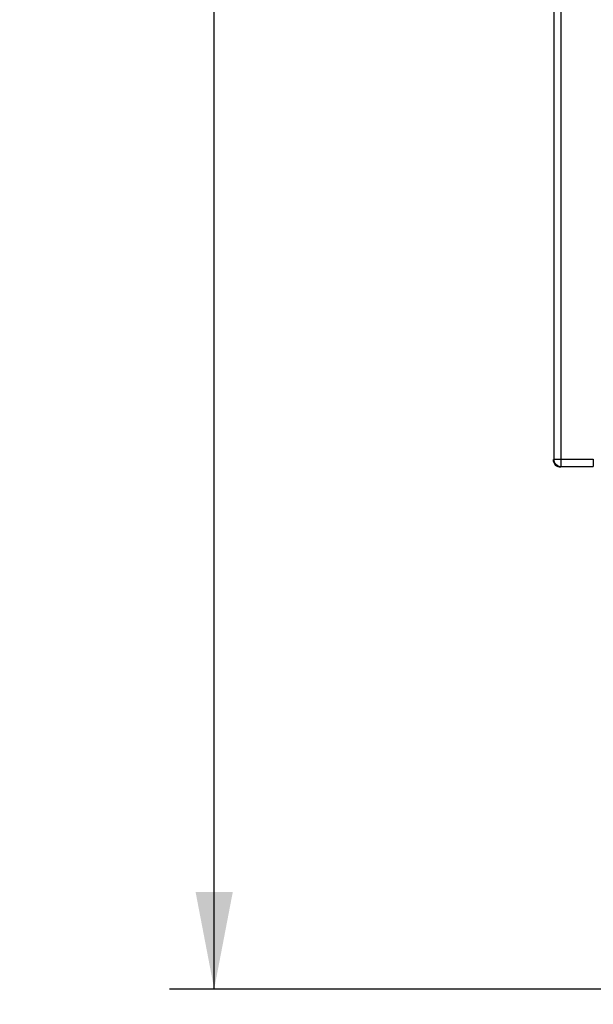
# Model space of a CAD drawing. Header units: millimetres. Extents: x 0 to 420, y 0 to 297.
# Tile 3 of 119: x 68 to 83, y 15 to 41. Entities that reach past the tile are written whole.
import ezdxf

# ---------------------------------------------------------------- set-up
doc = ezdxf.new("R2010")
doc.units = ezdxf.units.MM
doc.header["$LTSCALE"] = 23.1
doc.layers.get('0').update_dxf_attribs({"linetype": 'CONTINUOUS'})
doc.styles.get("Standard").update_dxf_attribs({"font": 'txt', "width": 0.6})
doc.dimstyles.new('DIMSTYLE_1', dxfattribs={"dimtxt": 4, "dimasz": 2.6, "dimexe": 1.2, "dimexo": 0.1, "dimgap": 1, "dimtad": 1, "dimzin": 0, "dimdsep": 46, "dimtxsty": 'Standard', "dimblk": '_FILLED', "dimblk1": '_FILLED', "dimblk2": '_FILLED', "dimcen": 0.09, "dimazin": 0, "dimtp": 0.01, "dimtm": 0.01, "dimtfac": 1, "dimtofl": 0, "dimtmove": 0, "dimatfit": 3, "dimldrblk": '_FILLED', "dimfxl": 1, "dimtolj": 1, "dimtzin": 0, "dimarcsym": 0})

# ---------------------------------------------------------------- blocks, each defined once
blk = doc.blocks.new('_FILLED')
at = {"color": 0, "linetype": 'ByBlock'}
blk.add_solid([(0, 0), (-1, 0.192), (-1, -0.192)], dxfattribs=at)
blk = doc.blocks.new('*D1')
at = {"color": 2, "linetype": 'Continuous', "transparency": 16777216}
for p, q in [((86.234, 128.807), (71.962, 128.807)), ((73.162, 128.807), (73.162, 71.907)), ((73.162, 15.007), (73.162, 71.907)), ((86.234, 15.007), (71.962, 15.007))]:
    blk.add_line(p, q, dxfattribs=at)
at = {"color": 2, "linetype": 'Continuous', "transparency": 16777216, "xscale": 2.6, "yscale": 2.6, "zscale": 2.6}
for p, rotation in [((73.162, 128.807), 90), ((73.162, 15.007), 270)]:
    blk.add_blockref('_FILLED', p, dxfattribs=dict(at, rotation=rotation))
at = {"color": 2, "linetype": 'Continuous', "transparency": 16777216, "insert": (68.162, 71.907), "char_height": 4, "width": 14.4, "attachment_point": 2, "rotation": 90, "line_spacing_factor": 0.9}
blk.add_mtext('113.80', dxfattribs=at)
blk = doc.blocks.new('*D6')
at = {"color": 2, "linetype": 'Continuous', "transparency": 16777216}
for p, q in [((110.466, 132.308), (63.962, 132.308)), ((65.162, 132.308), (65.162, 71.907)), ((65.162, 11.505), (65.162, 71.907)), ((110.466, 11.505), (63.962, 11.505))]:
    blk.add_line(p, q, dxfattribs=at)
at = {"color": 2, "linetype": 'Continuous', "transparency": 16777216, "xscale": 2.6, "yscale": 2.6, "zscale": 2.6}
for p, rotation in [((65.162, 132.308), 90), ((65.162, 11.505), 270)]:
    blk.add_blockref('_FILLED', p, dxfattribs=dict(at, rotation=rotation))
at = {"color": 2, "linetype": 'Continuous', "transparency": 16777216, "insert": (60.162, 71.907), "char_height": 4, "width": 14.4, "attachment_point": 2, "rotation": 90, "line_spacing_factor": 0.9}
blk.add_mtext('120.80', dxfattribs=at)

msp = doc.modelspace()

# ---------------------------------------------------------------- linework, layer by layer
at = {"color": 7, "linetype": 'Continuous'}
for p, q in [((82.278, 41.557), (82.278, 29.222)), ((82.478, 29.022), (82.478, 41.557)), ((82.278, 29.222), (83.341, 29.222)), ((83.341, 29.222), (83.341, 29.022)), ((82.478, 29.022), (83.341, 29.022))]:
    msp.add_line(p, q, dxfattribs=at)
for centre, start, end in [((82.462, 29.207), 179.9104, 270.0852), ((82.478, 29.222), 179.9875, 270.0125)]:
    msp.add_arc(centre, 0.2, start, end, dxfattribs=at)

# ---------------------------------------------------------------- dimensions: what is measured, and where the dimension line sits
at = {"color": 2, "linetype": 'Continuous'}
for base, p1, p2, picture, middle in [((65.162, 11.505), (110.566, 132.308), (110.566, 11.505), '*D6', (65.162, 72.207)), ((73.162, 15.007), (86.334, 128.807), (86.334, 15.007), '*D1', (73.162, 72.207))]:
    dim = msp.add_linear_dim(base=base, p1=p1, p2=p2, angle=270, dimstyle='DIMSTYLE_1', dxfattribs=at)
    dim.commit()
    dim.dimension.update_dxf_attribs({"geometry": picture, "text_midpoint": middle, "dimtype": 160})

doc.saveas('drawing.dxf')
